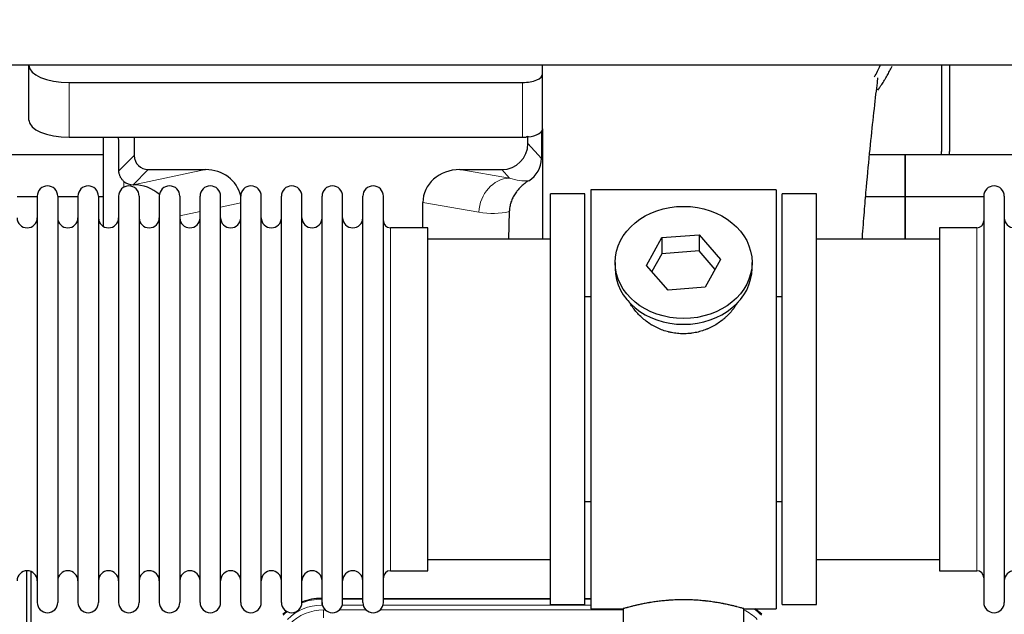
# Model space of a CAD drawing. Header units: inches. Extents: x 0 to 20790, y -12 to 14700.
# Tile 42 of 256: x 5357 to 5846, y 5487 to 5783. Entities that reach past the tile are written whole.
import ezdxf

# ---------------------------------------------------------------- set-up
doc = ezdxf.new("R2010")
doc.units = ezdxf.units.IN
doc.layers.add('1', color=7, linetype='Continuous', true_color=0xffffff)
doc.layers.add('254', color=7, linetype='Continuous', true_color=0xffffff)
doc.styles.add('latin_extended', font='simplex.shx')
doc.dimstyles.get("Standard").update_dxf_attribs({"dimtxt": 0.18, "dimasz": 0.18, "dimexe": 0.18, "dimexo": 0.0625, "dimgap": 0.09, "dimtad": 0, "dimtih": 1, "dimtoh": 1, "dimdec": 4, "dimzin": 0, "dimdsep": 46, "dimtxsty": 'Standard', "dimcen": 0.09, "dimadec": 0, "dimazin": 0, "dimtfac": 1, "dimtdec": 4, "dimtofl": 0, "dimtmove": 0, "dimatfit": 3, "dimfxl": 1, "dimtolj": 1, "dimtzin": 0, "dimarcsym": 0})

# ---------------------------------------------------------------- blocks, each defined once
blk = doc.blocks.new('_U11')
at = {"layer": '254', "color": 3, "linetype": 'Continuous', "lineweight": 13, "transparency": 16777216}
for p, q in [((1931.41, 6671.99), (1001.41, 6671.99)), ((1036.41, 6549.49), (1036.41, 5456.49)), ((7972.41, 5333.99), (1001.41, 5333.99))]:
    blk.add_line(p, q, dxfattribs=at)
at = {"layer": '254', "color": 3, "transparency": 16777216}
for points in [[(1056.83, 6549.49), (1015.99, 6549.49), (1036.41, 6671.99)], [(1015.99, 5456.49), (1056.83, 5456.49), (1036.41, 5333.99)]]:
    blk.add_solid(points, dxfattribs=at)
at = {"layer": 'Defpoints', "color": 0, "transparency": 16777216}
for p in [(1966.41, 6671.99), (1036.41, 5333.99), (8007.41, 5333.99)]:
    blk.add_point(p, dxfattribs=at)
at = {"layer": '254', "color": 2, "lineweight": 13, "transparency": 16777216, "insert": (852.66, 5798.82), "char_height": 122.5, "attachment_point": 1, "rotation": 90, "style": 'latin_extended'}
blk.add_mtext('\\A1;\\C2;1338', dxfattribs=at)

msp = doc.modelspace()

# ---------------------------------------------------------------- linework, layer by layer
at = {"layer": '1', "color": 2, "linetype": 'Continuous', "lineweight": 25}
for p, q in [((7365.411, 5759.887), (2839.411, 5759.887)), ((5361.461, 5759.888), (5361.461, 5759.79)), ((5361.461, 5732.601), (5361.461, 5759.79)), ((5616.461, 5755.563), (5616.461, 5759.887)), ((5814.411, 5759.887), (5814.411, 5716.987)), ((5818.411, 5759.887), (5818.411, 5716.987)), ((5616.461, 5728.375), (5616.461, 5755.563)), ((5381.461, 5751.336), (5606.461, 5751.336)), ((5616.461, 5728.374), (5616.461, 5673.488)), ((5381.461, 5724.148), (5606.461, 5724.148)), ((5398.394, 5724.148), (5398.394, 5679.878)), ((5413.772, 5724.148), (5413.772, 5715.047)), ((5609.176, 5721.034), (5609.176, 5724.751)), ((5615.939, 5727.027), (5615.884, 5713.578)), ((5398.398, 5715.462), (5306.411, 5715.462)), ((5796.411, 5715.462), (5778.72, 5715.462)), ((5796.411, 5694.487), (5796.411, 5715.462)), ((5796.411, 5715.462), (5796.411, 5694.487)), ((5888.398, 5715.462), (5796.411, 5715.462)), ((5420.745, 5708.074), (5449.206, 5708.074)), ((5575.374, 5708.074), (5596.225, 5708.074)), ((5413.206, 5700.535), (5413.364, 5700.535)), ((5365.612, 5694.487), (5355.612, 5694.487)), ((5365.611, 5694.887), (5365.611, 5493.087)), ((5375.811, 5694.887), (5375.811, 5493.087)), ((5385.81, 5694.487), (5375.812, 5694.487)), ((5385.811, 5694.887), (5385.811, 5493.087)), ((5398.392, 5694.487), (5396.01, 5694.487)), ((5396.011, 5694.887), (5396.011, 5493.087)), ((5406.011, 5694.887), (5406.011, 5493.087)), ((5416.211, 5694.887), (5416.211, 5493.087)), ((5426.211, 5694.887), (5426.211, 5493.087)), ((5436.411, 5694.887), (5436.411, 5493.087)), ((5446.411, 5493.087), (5446.411, 5694.887)), ((5456.611, 5493.087), (5456.611, 5694.887)), ((5466.611, 5493.087), (5466.611, 5694.887)), ((5476.811, 5493.087), (5476.811, 5694.887)), ((5486.811, 5493.087), (5486.811, 5694.887)), ((5497.011, 5493.087), (5497.011, 5694.887)), ((5507.011, 5493.087), (5507.011, 5694.887)), ((5517.211, 5493.087), (5517.211, 5694.887)), ((5527.211, 5493.087), (5527.211, 5694.887)), ((5537.411, 5493.087), (5537.411, 5694.887)), ((5620.411, 5491.987), (5620.411, 5695.987)), ((5637.411, 5695.987), (5620.411, 5695.987)), ((5637.411, 5491.987), (5637.411, 5695.987)), ((5732.411, 5697.987), (5640.411, 5697.987)), ((5640.411, 5697.987), (5640.411, 5489.987)), ((5732.411, 5697.987), (5732.411, 5489.987)), ((5735.411, 5491.987), (5735.411, 5695.987)), ((5752.411, 5695.987), (5735.411, 5695.987)), ((5752.411, 5491.987), (5752.411, 5695.987)), ((5796.411, 5694.487), (5776.783, 5694.487)), ((5796.411, 5673.487), (5796.411, 5694.487)), ((5835.413, 5694.487), (5796.411, 5694.487)), ((5796.411, 5694.487), (5796.411, 5673.485)), ((5835.411, 5694.887), (5835.411, 5493.087)), ((5845.611, 5694.887), (5845.611, 5493.087)), ((5557.037, 5679.137), (5557.037, 5691.686)), ((5599.926, 5687.186), (5599.561, 5673.486)), ((5559.411, 5679.137), (5540.911, 5679.137)), ((5559.411, 5508.837), (5559.411, 5679.137)), ((5813.411, 5679.137), (5813.411, 5508.837)), ((5831.911, 5679.137), (5813.411, 5679.137)), ((5668.02, 5660.514), (5675.692, 5674.282)), ((5675.692, 5674.282), (5694.083, 5675.723)), ((5675.692, 5674.282), (5675.692, 5666.252)), ((5694.083, 5675.723), (5694.083, 5667.693)), ((5694.083, 5675.723), (5704.803, 5663.397)), ((5620.411, 5673.487), (5559.406, 5673.487)), ((5813.417, 5673.487), (5752.411, 5673.487)), ((5675.692, 5666.252), (5670.747, 5657.378)), ((5694.083, 5667.693), (5675.692, 5666.252)), ((5702.075, 5658.503), (5694.083, 5667.693)), ((5652.411, 5661.956), (5652.411, 5659.088)), ((5678.74, 5648.188), (5668.02, 5660.514)), ((5704.803, 5663.397), (5697.131, 5649.63)), ((5720.411, 5659.088), (5720.411, 5661.956)), ((5697.131, 5649.63), (5678.74, 5648.188)), ((5637.411, 5644.987), (5640.411, 5644.987)), ((5732.411, 5644.987), (5735.412, 5644.987)), ((5640.411, 5542.987), (5637.411, 5542.987)), ((5735.412, 5542.987), (5732.411, 5542.987)), ((5559.406, 5514.487), (5620.411, 5514.487)), ((5752.411, 5514.487), (5813.417, 5514.487)), ((5360.411, 5108.245), (5360.411, 5508.825)), ((5362.411, 5508.498), (5362.411, 5084.987)), ((5540.911, 5508.837), (5559.411, 5508.837)), ((5813.411, 5508.837), (5831.911, 5508.837)), ((5506.652, 5495.087), (5507.013, 5495.087)), ((5517.214, 5495.087), (5527.212, 5495.087)), ((5537.412, 5495.087), (5620.409, 5495.087)), ((5637.408, 5495.087), (5640.411, 5495.087)), ((5620.411, 5491.987), (5637.411, 5491.987)), ((5640.411, 5489.987), (5656.411, 5489.987)), ((5656.411, 5489.987), (5656.411, 5480.487)), ((5716.007, 5489.987), (5732.411, 5489.987)), ((5716.411, 5480.487), (5716.411, 5490.103)), ((5735.411, 5491.987), (5752.411, 5491.987))]:
    msp.add_line(p, q, dxfattribs=at)
at = {"layer": '1', "color": 110, "linetype": 'Continuous', "lineweight": 13}
for p, q in [((5381.461, 5724.148), (5381.461, 5751.336)), ((5606.461, 5724.148), (5606.461, 5751.336)), ((5609.176, 5721.034), (5615.884, 5713.578)), ((5406.154, 5707.429), (5413.772, 5715.047)), ((5420.745, 5708.074), (5413.206, 5700.535)), ((5413.364, 5700.535), (5449.206, 5708.074)), ((5575.374, 5708.074), (5600.017, 5703.859)), ((5600.017, 5703.859), (5596.225, 5708.074)), ((5408.602, 5699.326), (5408.602, 5702.24)), ((5466.611, 5691.498), (5456.611, 5689.394)), ((5584.882, 5686.923), (5557.037, 5691.686)), ((5446.412, 5687.249), (5436.412, 5685.145)), ((5540.911, 5508.837), (5540.911, 5679.137)), ((5831.911, 5679.137), (5831.911, 5508.837)), ((5506.652, 5495.087), (5506.807, 5494.712)), ((5506.807, 5494.712), (5507.013, 5494.712)), ((5506.807, 5491.716), (5506.807, 5494.712)), ((5517.213, 5494.712), (5527.213, 5494.712)), ((5537.414, 5494.712), (5620.409, 5494.712)), ((5637.41, 5494.712), (5640.41, 5494.712)), ((5507.199, 5491.716), (5506.807, 5491.716)), ((5507.784, 5489.359), (5508.631, 5489.359)), ((5507.784, 5485.364), (5507.784, 5489.359)), ((5515.594, 5489.359), (5528.831, 5489.359)), ((5527.4, 5491.716), (5517.026, 5491.716)), ((5535.794, 5489.359), (5656.409, 5489.359)), ((5640.41, 5491.716), (5537.227, 5491.716))]:
    msp.add_line(p, q, dxfattribs=at)
at = {"layer": '1', "color": 2, "linetype": 'Continuous', "lineweight": 25}
for centre, radius, start, end in [((5792.411, 5716.987), 22, 356.02453, 0), ((5796.411, 5716.987), 22, 356.02453, 0), ((5370.711, 5694.887), 5.1, 0, 180), ((5390.911, 5694.887), 5.1, 0, 180), ((5411.111, 5694.887), 5.1, 0, 180), ((5431.311, 5694.887), 5.1, 0, 180), ((5451.511, 5694.887), 5.1, 0, 180), ((5471.711, 5694.887), 5.1, 0, 180), ((5491.911, 5694.887), 5.1, 0, 180), ((5512.111, 5694.887), 5.1, 0, 180), ((5532.311, 5694.887), 5.1, 0, 180), ((5840.511, 5694.887), 5.1, 0, 180), ((5360.611, 5684.137), 5, 180, 0), ((5380.811, 5684.137), 5, 180, 0), ((5401.011, 5684.137), 5, 180, 0), ((5421.211, 5684.137), 5, 180, 0), ((5441.411, 5684.137), 5, 180, 0), ((5461.611, 5684.137), 5, 180, 0), ((5481.811, 5684.137), 5, 180, 0), ((5502.011, 5684.137), 5, 180, 0), ((5522.211, 5684.137), 5, 180, 0), ((5850.611, 5684.137), 5, 180, 0), ((5540.911, 5682.637), 3.5, 180, 270), ((5831.911, 5682.637), 3.5, 270, 0), ((5360.611, 5503.837), 5, 0, 180), ((5380.811, 5503.837), 5, 0, 180), ((5401.011, 5503.837), 5, 0, 180), ((5421.211, 5503.837), 5, 0, 180), ((5441.411, 5503.837), 5, 0, 180), ((5461.611, 5503.837), 5, 0, 180), ((5481.811, 5503.837), 5, 0, 180), ((5502.011, 5503.837), 5, 0, 180), ((5522.211, 5503.837), 5, 0, 180), ((5540.911, 5505.337), 3.5, 90, 180), ((5831.911, 5505.337), 3.5, 0, 90), ((5850.611, 5503.837), 5, 0, 180), ((5370.711, 5493.087), 5.1, 180, 0), ((5390.911, 5493.087), 5.1, 180, 0), ((5411.111, 5493.087), 5.1, 180, 0), ((5431.311, 5493.087), 5.1, 180, 0), ((5451.511, 5493.087), 5.1, 180, 0), ((5471.711, 5493.087), 5.1, 180, 0), ((5491.911, 5493.087), 5.1, 180, 0), ((5512.111, 5493.087), 5.1, 180, 0), ((5532.311, 5493.087), 5.1, 180, 0), ((5840.511, 5493.087), 5.1, 180, 0)]:
    msp.add_arc(centre, radius, start, end, dxfattribs=at)
for centre, major_axis, ratio, start_param, end_param in [((5381.461, 5759.79), (-20, 0), 0.4226815, 0, 1.5707963), ((5606.461, 5755.563), (-10, 0), 0.4226815, 1.5707963, 3.1415927), ((5381.461, 5732.601), (-20, 0), 0.4226815, 0, 1.5707963), ((5606.461, 5728.375), (-10, 0), 0.4226815, 1.8474697, 3.1415927), ((5408.602, 5273.871), (10.169, -1338.708), 0.0006671, 1.9006007, 1.9138317), ((5606.461, 5728.375), (-10, 0), 0.4226815, 1.5707963, 1.7425489), ((5606.461, 5747.52), (0, 23.658), 0.4226815, 3.3133452, 3.4165375), ((5596.136, 5721.123), (-8.754, 9.732), 0.993147, 2.4124357, 3.9763944), ((5420.799, 5715.1), (4.987, 4.987), 0.9924325, 2.3599928, 3.9231925), ((5602.844, 5713.667), (12.412, -4.015), 0.9953148, 5.572067, 6.5905896), ((5448.59, 5691.009), (-18.076, -3.802), 0.9203203, 3.1559659, 4.4876926), ((5576.132, 5691.009), (18.879, -3.229), 0.8876007, 1.7611606, 3.2922561), ((5413.206, 5707.508), (-7.027, 0), 0.9924325, 0.8563441, 1.5707963), ((5413.364, 5683.599), (-18.402, 0), 0.9203203, 3.9349859, 4.712389), ((5686.411, 5659.088), (34, 0), 0.819152, 3.1416663, 6.2831608), ((5506.682, 5468.05, 0), (10.349, -24.985), 0.998395, 2.7494612, 3.1145601), ((5506.682, 5468.05, 0), (10.349, -24.985), 0.998395, 3.4494404, 3.5337241), ((5706.14, 5468.05, 0), (-10.349, -24.985), 0.998395, 2.7494612, 2.9094018)]:
    msp.add_ellipse(centre, major_axis=major_axis, ratio=ratio, start_param=start_param, end_param=end_param, dxfattribs=at)
at = {"layer": '1', "color": 110, "linetype": 'Continuous', "lineweight": 13}
for centre, major_axis, ratio, start_param, end_param in [((5600.017, 5686.923), (-2.866, -16.757), 0.8876007, 3.3319569, 4.8630524), ((5599.774, 5717.08), (17.605, -10.298), 0.5880236, 5.056727, 5.602163), ((5584.639, 5717.08), (33.02, -17.025), 0.7759833, 5.0998257, 5.5373073), ((5506.834, 5467.683, 0), (10.345, -24.976), 0.9987509, 2.7494612, 3.1209322), ((5506.834, 5467.683, 0), (10.345, -24.976), 0.9987509, 3.439392, 3.5337241), ((5506.834, 5467.683, 0), (9.199, -22.209), 0.998395, 2.7494612, 3.5337241), ((5507.811, 5465.326, 0), (-9.199, 22.209), 0.998395, 5.8910538, 6.6753168), ((5705.988, 5467.683, 0), (-9.199, -22.209), 0.998395, 2.7494612, 3.0857139), ((5705.988, 5467.683), (-10.345, -24.976), 0.9987509, 2.7494612, 2.9335669)]:
    msp.add_ellipse(centre, major_axis=major_axis, ratio=ratio, start_param=start_param, end_param=end_param, dxfattribs=at)
at = {"layer": '1', "color": 2, "linetype": 'Continuous', "lineweight": 25}
msp.add_ellipse((5686.411, 5661.956), major_axis=(34, 0), ratio=0.819152, dxfattribs=at)
msp.add_open_spline([(5781.183, 5754.076), (5782.23, 5755.935), (5783.192, 5757.827), (5784.067, 5759.741)], degree=3, dxfattribs=at)
for points, knots in [([(5782.847, 5747.548), (5783.251, 5748.105), (5784.141, 5749.371), (5784.994, 5750.669), (5785.686, 5751.763), (5785.914, 5752.13), (5786.252, 5752.684), (5786.363, 5752.869), (5786.585, 5753.24), (5787.134, 5754.17), (5788.084, 5755.858), (5789.103, 5757.822), (5789.692, 5759.039), (5789.904, 5759.487)], [0, 0, 0, 0, 0.1493314, 0.3350669, 0.3350669, 0.4279346, 0.4279346, 0.4743685, 0.4743685, 0.5208024, 0.7065379, 0.8922734, 1, 1, 1, 1]), ([(5775.109, 5673.537), (5775.169, 5674.343), (5775.554, 5679.483), (5776.243, 5688.235), (5777.47, 5702.734), (5778.986, 5718.592), (5780.72, 5734.817), (5782.109, 5747.482), (5782.902, 5753.124), (5782.868, 5753.689), (5782.781, 5753.673)], [0, 0, 0, 0, 0.0209512, 0.1341954, 0.2364153, 0.4334945, 0.6253373, 0.824694, 0.9320857, 1, 1, 1, 1]), ([(5408.602, 5702.24), (5408.413, 5702.403), (5408.233, 5702.574), (5407.894, 5702.932), (5407.735, 5703.118), (5407.436, 5703.507), (5407.296, 5703.709), (5407.151, 5703.946), (5407.135, 5703.972), (5407.103, 5704.026), (5407.087, 5704.052), (5407.041, 5704.133), (5406.95, 5704.294), (5406.867, 5704.458), (5406.709, 5704.79), (5406.616, 5705.016), (5406.454, 5705.477), (5406.385, 5705.712), (5406.315, 5706.012), (5406.302, 5706.073), (5406.277, 5706.194), (5406.266, 5706.255), (5406.233, 5706.439), (5406.215, 5706.562), (5406.171, 5706.931), (5406.156, 5707.179), (5406.154, 5707.429)], [0, 0, 0, 0, 0.125, 0.125, 0.25, 0.25, 0.375, 0.375, 0.390625, 0.390625, 0.40625, 0.40625, 0.4375, 0.5, 0.5, 0.625, 0.625, 0.75, 0.75, 0.78125, 0.78125, 0.8125, 0.8125, 0.875, 0.875, 1, 1, 1, 1]), ([(5609.639, 5702.561), (5609.299, 5702.355), (5608.631, 5701.926), (5607.669, 5701.237), (5606.747, 5700.5), (5606.16, 5699.976), (5605.588, 5699.437), (5605.308, 5699.158), (5604.764, 5698.585), (5604.499, 5698.29), (5604.178, 5697.91), (5604.114, 5697.833), (5603.988, 5697.679), (5603.8, 5697.448), (5603.619, 5697.212), (5603.264, 5696.738), (5602.811, 5696.093), (5602.4, 5695.426), (5602.012, 5694.746), (5601.828, 5694.401), (5601.483, 5693.697), (5601.322, 5693.339), (5601.022, 5692.611), (5600.884, 5692.24), (5600.727, 5691.768), (5600.697, 5691.673), (5600.652, 5691.531), (5600.637, 5691.483), (5600.608, 5691.387), (5600.537, 5691.148), (5600.471, 5690.908), (5600.324, 5690.331), (5600.24, 5689.944), (5600.1, 5689.164), (5600.044, 5688.772), (5599.963, 5687.983), (5599.937, 5687.586), (5599.926, 5687.186)], [0, 0, 0, 0, 0.0625, 0.125, 0.1875, 0.25, 0.25, 0.3125, 0.3125, 0.375, 0.375, 0.390625, 0.390625, 0.40625, 0.4375, 0.4375, 0.5, 0.5625, 0.5625, 0.625, 0.625, 0.6875, 0.6875, 0.75, 0.75, 0.765625, 0.765625, 0.7734375, 0.7734375, 0.78125, 0.8125, 0.8125, 0.875, 0.875, 0.9375, 0.9375, 1, 1, 1, 1]), ([(5689.269, 5626.664), (5688.277, 5626.57), (5687.289, 5626.525), (5685.321, 5626.532), (5684.34, 5626.584), (5682.385, 5626.781), (5681.411, 5626.928), (5680.199, 5627.171), (5679.956, 5627.223), (5679.593, 5627.305), (5679.472, 5627.333), (5679.231, 5627.391), (5678.629, 5627.538), (5678.035, 5627.703), (5676.625, 5628.131), (5675.705, 5628.46), (5673.902, 5629.199), (5673.02, 5629.61), (5671.726, 5630.287), (5671.3, 5630.524), (5670.773, 5630.831), (5670.668, 5630.894), (5670.458, 5631.019), (5670.145, 5631.209), (5669.837, 5631.404), (5668.82, 5632.063), (5668.039, 5632.622), (5666.539, 5633.8), (5665.821, 5634.42), (5664.447, 5635.717), (5663.791, 5636.394), (5662.545, 5637.809), (5661.964, 5638.533), (5660.884, 5640.015), (5660.385, 5640.772), (5659.642, 5642.026), (5659.373, 5642.513), (5659.119, 5643.006)], [0, 0, 0, 0, 0.0792205, 0.0792205, 0.1584409, 0.1584409, 0.2376614, 0.2376614, 0.2574665, 0.2574665, 0.2673691, 0.2673691, 0.2772716, 0.3168819, 0.3168819, 0.3961024, 0.3961024, 0.4753228, 0.4753228, 0.5149331, 0.5149331, 0.5248356, 0.5248356, 0.5347382, 0.5545433, 0.5545433, 0.6337638, 0.6337638, 0.7129842, 0.7129842, 0.7922047, 0.7922047, 0.8714252, 0.8714252, 0.9506456, 0.9506456, 1, 1, 1, 1]), ([(5713.309, 5642.267), (5713.149, 5641.978), (5712.983, 5641.69), (5712.752, 5641.305), (5712.693, 5641.208), (5712.573, 5641.014), (5712.391, 5640.723), (5712.204, 5640.436), (5711.823, 5639.865), (5711.559, 5639.49), (5710.74, 5638.382), (5710.157, 5637.664), (5708.917, 5636.274), (5708.26, 5635.601), (5707.391, 5634.79), (5707.127, 5634.549), (5706.857, 5634.311), (5706.677, 5634.153), (5706.586, 5634.075), (5706.129, 5633.686), (5705.757, 5633.383), (5704.62, 5632.502), (5703.836, 5631.949), (5702.216, 5630.913), (5701.379, 5630.43), (5700.084, 5629.761), (5699.646, 5629.547), (5698.978, 5629.24), (5698.754, 5629.14), (5698.414, 5628.994), (5698.301, 5628.946), (5698.073, 5628.851), (5697.959, 5628.804), (5696.93, 5628.39), (5696.003, 5628.066), (5694.123, 5627.509), (5693.171, 5627.276), (5691.722, 5626.994), (5691.236, 5626.911), (5690.502, 5626.805), (5690.257, 5626.773), (5689.764, 5626.714), (5689.517, 5626.687), (5689.269, 5626.664)], [0, 0, 0, 0, 0.0354008, 0.0354008, 0.0474583, 0.0474583, 0.0595158, 0.0836308, 0.0836308, 0.1318607, 0.1318607, 0.2283206, 0.2283206, 0.3247806, 0.3247806, 0.3488955, 0.360953, 0.360953, 0.3730105, 0.3730105, 0.4212405, 0.4212405, 0.5177004, 0.5177004, 0.6141603, 0.6141603, 0.6623903, 0.6623903, 0.6865053, 0.6865053, 0.6985627, 0.6985627, 0.7106202, 0.7106202, 0.8070802, 0.8070802, 0.9035401, 0.9035401, 0.95177, 0.95177, 0.975885, 0.975885, 1, 1, 1, 1]), ([(5716.411, 5489.987), (5716.412, 5489.987), (5716.364, 5490.001), (5716.22, 5490.042), (5716.16, 5490.059), (5716.051, 5490.09), (5715.992, 5490.107), (5715.926, 5490.126), (5715.88, 5490.139), (5715.856, 5490.146), (5715.638, 5490.207), (5715.397, 5490.275), (5714.826, 5490.433), (5714.495, 5490.524), (5713.744, 5490.725), (5713.325, 5490.836), (5712.801, 5490.97), (5712.742, 5490.985), (5712.622, 5491.016), (5712.562, 5491.031), (5712.379, 5491.078), (5712.255, 5491.109), (5711.875, 5491.204), (5711.613, 5491.269), (5710.797, 5491.467), (5710.216, 5491.604), (5708.981, 5491.884), (5708.327, 5492.027), (5707.29, 5492.243), (5706.935, 5492.315), (5706.479, 5492.406), (5706.387, 5492.424), (5706.203, 5492.46), (5705.925, 5492.514), (5705.644, 5492.568), (5704.698, 5492.745), (5703.915, 5492.884), (5702.298, 5493.152), (5701.463, 5493.28), (5700.172, 5493.462), (5699.298, 5493.58), (5698.398, 5493.69), (5697.826, 5493.756), (5697.711, 5493.769), (5697.482, 5493.794), (5697.137, 5493.832), (5696.791, 5493.868), (5696.096, 5493.939), (5695.63, 5493.983), (5694.223, 5494.106), (5693.273, 5494.176), (5691.351, 5494.29), (5690.379, 5494.334), (5689.149, 5494.37), (5688.779, 5494.38), (5688.345, 5494.389), (5688.159, 5494.392), (5688.034, 5494.394), (5687.972, 5494.395), (5687.412, 5494.404), (5686.916, 5494.408), (5685.433, 5494.408), (5684.45, 5494.393), (5682.495, 5494.336), (5681.524, 5494.292), (5680.075, 5494.207), (5679.594, 5494.176), (5678.874, 5494.123), (5678.634, 5494.105), (5678.276, 5494.076), (5678.156, 5494.066), (5677.918, 5494.046), (5677.799, 5494.036), (5676.734, 5493.943), (5675.809, 5493.849), (5674.001, 5493.641), (5673.118, 5493.528), (5671.395, 5493.285), (5670.554, 5493.156), (5669.632, 5493.004), (5669.53, 5492.987), (5669.327, 5492.953), (5669.024, 5492.901), (5668.725, 5492.849), (5668.135, 5492.745), (5667.749, 5492.675), (5666.619, 5492.462), (5665.898, 5492.319), (5664.522, 5492.032), (5663.866, 5491.889), (5663.088, 5491.713), (5662.858, 5491.66), (5662.632, 5491.608), (5662.483, 5491.573), (5662.409, 5491.556), (5662.041, 5491.469), (5661.758, 5491.402), (5660.94, 5491.203), (5660.437, 5491.077), (5659.516, 5490.84), (5659.096, 5490.73), (5658.531, 5490.579), (5658.354, 5490.53), (5658.103, 5490.462), (5657.982, 5490.429), (5657.867, 5490.397), (5657.792, 5490.377), (5657.755, 5490.366), (5657.428, 5490.276), (5657.188, 5490.208), (5656.801, 5490.099), (5656.656, 5490.057), (5656.51, 5490.015), (5656.473, 5490.005), (5656.436, 5489.994), (5656.427, 5489.991), (5656.415, 5489.988), (5656.411, 5489.987), (5656.411, 5489.987)], [0, 0, 0, 0, 0.0311289, 0.0311289, 0.0467558, 0.0467558, 0.0545693, 0.0584761, 0.0584761, 0.0623828, 0.0623828, 0.0936367, 0.0936367, 0.1248906, 0.1248906, 0.1561445, 0.1561445, 0.1600513, 0.1600513, 0.163958, 0.163958, 0.1717715, 0.1717715, 0.1873984, 0.1873984, 0.2186523, 0.2186523, 0.2499062, 0.2499062, 0.2655332, 0.2655332, 0.2694399, 0.2694399, 0.2733467, 0.2811601, 0.2811601, 0.3124141, 0.3124141, 0.343668, 0.343668, 0.3592949, 0.3749219, 0.3749219, 0.3788286, 0.3788286, 0.3827353, 0.3905488, 0.3905488, 0.4061758, 0.4061758, 0.4374297, 0.4374297, 0.4686836, 0.4686836, 0.4764971, 0.4804038, 0.4823572, 0.4823572, 0.4843105, 0.4843105, 0.4999375, 0.4999375, 0.5311914, 0.5311914, 0.5624453, 0.5624453, 0.5780723, 0.5780723, 0.5858857, 0.5858857, 0.5897925, 0.5897925, 0.5936992, 0.5936992, 0.6249531, 0.6249531, 0.656207, 0.656207, 0.6874609, 0.6874609, 0.6913677, 0.6913677, 0.6952744, 0.7030879, 0.7030879, 0.7187148, 0.7187148, 0.7499687, 0.7499687, 0.7812227, 0.7812227, 0.7890361, 0.7929429, 0.7929429, 0.7968496, 0.7968496, 0.8124766, 0.8124766, 0.8437305, 0.8437305, 0.8749844, 0.8749844, 0.8906113, 0.8906113, 0.8984248, 0.9023315, 0.9023315, 0.9062383, 0.9062383, 0.9374922, 0.9374922, 0.9687461, 0.9687461, 0.984373, 0.984373, 0.9921865, 0.9921865, 1, 1, 1, 1])]:
    msp.add_open_spline(points, degree=3, knots=knots, dxfattribs=at)
msp.add_rational_spline([(5609.176, 5724.751), (5609.185, 5724.529), (5609.193, 5724.309)], [0.500000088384, 0.499999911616, 0.500000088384], degree=2, dxfattribs=at)

# ---------------------------------------------------------------- dimensions: what is measured, and where the dimension line sits
at = {"layer": '254', "color": 2, "linetype": 'Continuous', "lineweight": 13}
dim = msp.add_linear_dim(base=(1036.411, 5333.987), p1=(1966.411, 6671.987), p2=(8007.411, 5333.987), angle=90, text='\\C2;1338', dimstyle='Standard', override={"dimscale": 35, "dimtxt": 3.5, "dimasz": 3.5, "dimexe": 1, "dimexo": 1, "dimgap": 1.75, "dimtad": 1, "dimtih": 0, "dimtoh": 0, "dimdec": 2, "dimlfac": 0.028571, "dimzin": 8, "dimdsep": 46, "dimlunit": 2, "dimpost": '', "dimtxsty": 'latin_extended', "dimsah": 1, "dimse1": 0, "dimse2": 0, "dimsd1": 0, "dimsd2": 0, "dimclrd": 3, "dimclre": 3, "dimclrt": 2, "dimtol": 0, "dimtm": -0.1, "dimtfac": 0.714286, "dimtdec": 3, "dimtofl": 1, "dimtmove": 0, "dimtzin": 8, "dimlwd": 13, "dimlwe": 13}, dxfattribs=at)
dim.commit()
dim.dimension.update_dxf_attribs({"geometry": '_U11', "text_midpoint": (1036.411, 6002.987), "dimtype": 160})

doc.saveas('drawing.dxf')
